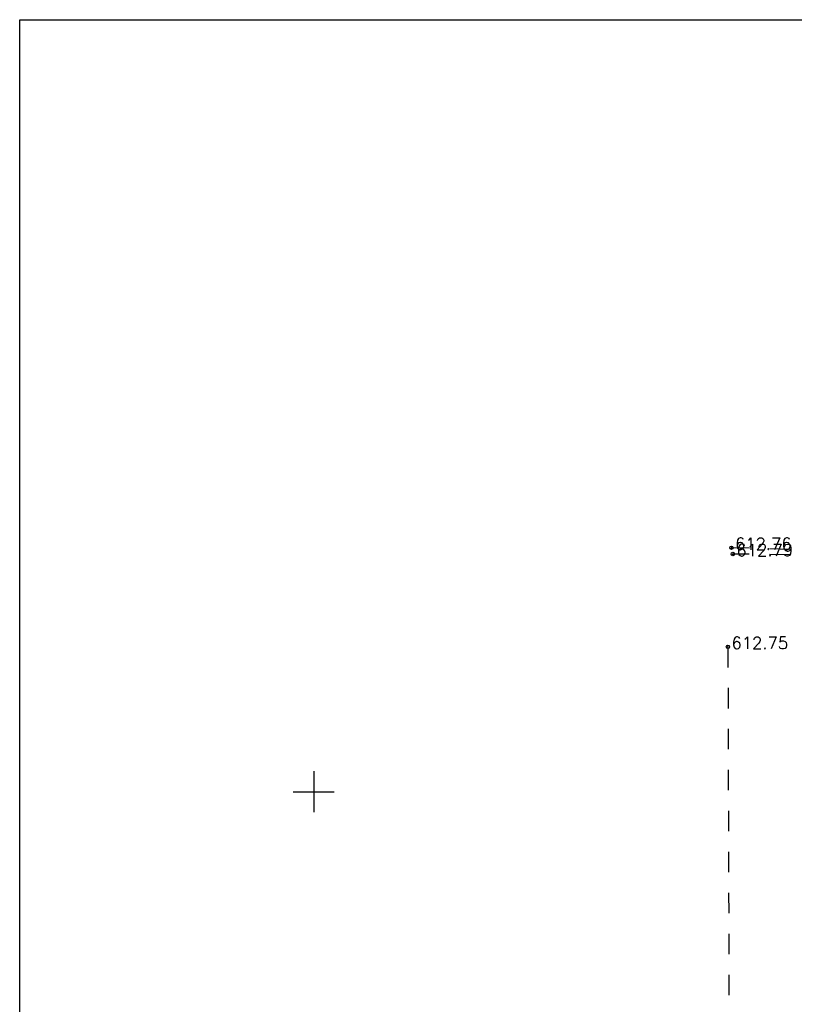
# Model space of a CAD drawing. Header units: metres. Extents: x 550378 to 551400, y 4595394 to 4596257.
# Tile 31 of 43: x 550879 to 550935, y 4596184 to 4596257. Entities that reach past the tile are written whole.
import ezdxf

# ---------------------------------------------------------------- set-up
doc = ezdxf.new("R2010")
doc.units = ezdxf.units.M
doc.header["$PDMODE"] = 32
doc.header["$PDSIZE"] = 0.25
doc.linetypes.add('Д_ТРОТ_ТРУБА', pattern=[3, 1.5, -1.5])
for name, color, linetype in [('(001) Сетка', 92, 'Continuous'), ('(003) Пункты', 7, 'Continuous'), ('(025) Дорога', 7, 'Continuous')]:
    doc.layers.add(name, color=color, linetype=linetype)
doc.styles.get("Standard").update_dxf_attribs({"font": 'simplex.shx'})

msp = doc.modelspace()

# ---------------------------------------------------------------- linework, layer by layer
at = {"layer": '(001) Сетка'}
for p, q in [((550900.152, 4596201.5), (550900.152, 4596198.5)), ((550898.652, 4596200), (550901.652, 4596200))]:
    msp.add_line(p, q, dxfattribs=at)
at = {"layer": '(003) Пункты', "color": 7}
for p in [(550930.747, 4596217.856, 612.756), (550930.854, 4596217.396, 612.785), (550930.491, 4596210.6, 612.746)]:
    msp.add_point(p, dxfattribs=at)
at = {"layer": '(025) Дорога', "linetype": 'Д_ТРОТ_ТРУБА', "flags": 128}
for points in [[(550938.062, 4596217.641), (550930.747, 4596217.856)], [(550937.573, 4596211.018), (550937.408, 4596216.093), (550937.703, 4596217.318), (550930.854, 4596217.396)], [(550930.491, 4596210.6), (550930.683, 4596145.074), (550930.917, 4596113.706), (550931.523, 4596070.044), (550931.781, 4596037.73), (550931.77, 4596026.816), (550931.565, 4596020.831), (550905.291, 4596020.79)]]:
    msp.add_lwpolyline(points, dxfattribs=at)
msp.add_lwpolyline([(550878.616, 4596256.513), (551327.116, 4596256.513), (551327.116, 4596034.755), (550878.616, 4596034.755)], close=True)

# ---------------------------------------------------------------- texts
at = {"layer": '(003) Пункты', "color": 7}
for s, p in [('612.76', (550931.007, 4596217.706, 612.756)), ('612.79', (550931.114, 4596217.246, 612.785)), ('612.75', (550930.751, 4596210.45, 612.746))]:
    msp.add_text(s, height=0.88, dxfattribs=at).set_placement(p)

doc.saveas('drawing.dxf')
